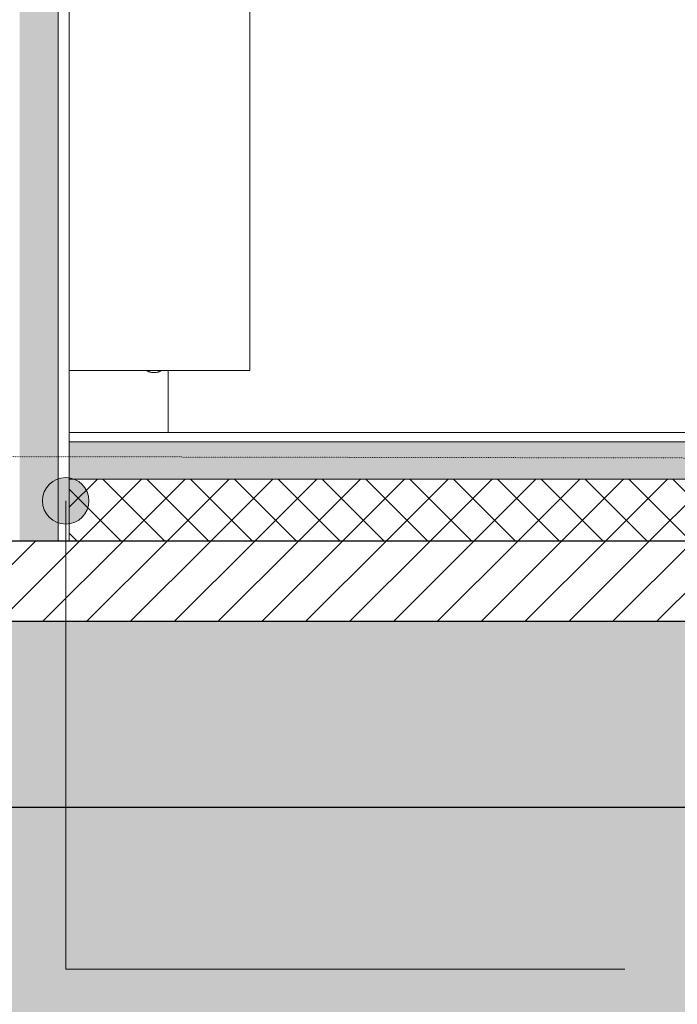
# Model space of a CAD drawing. Header units: millimetres. Extents: x -14541 to 215560, y -3285 to 6136.
# Tile 16 of 50: x 68754 to 69814, y -922 to 666. Entities that reach past the tile are written whole.
import ezdxf

# ---------------------------------------------------------------- set-up
doc = ezdxf.new("R2010")
doc.units = ezdxf.units.MM
doc.linetypes.add('A-pointilles', pattern=[0.53, 0, -0.53])
for name, color, linetype, lineweight in [('A-FLOR-FNSH', 192, 'Continuous', 13), ('A-FLOR-MCUT', 51, 'Continuous', 13), ('A-FLOR-PATT', 8, 'Continuous', 13), ('A-WALL', 113, 'Continuous', 13), ('A-WALL-FNSH', 113, 'Continuous', 13), ('A-WALL-PATT', 111, 'Continuous', 13), ('C-TOPO-FNSH', 192, 'A-pointilles', 13), ('C-TOPO-MCUT', 51, 'Continuous', 25), ('C-TOPO-PATT', 8, 'Continuous', 100), ('G-ANNO-TEXT', 231, 'Continuous', 9), ('I-WALL', 2, 'Continuous', 13), ('P-SANR-FIXT', 6, 'Continuous', 13)]:
    doc.layers.add(name, color=color, linetype=linetype, lineweight=lineweight)

# ---------------------------------------------------------------- blocks, each defined once
blk = doc.blocks.new('URINOIR - urinoir Aubagne2 avec robinet temporisé-7619203-COUPE BB_50')
at = {"layer": 'P-SANR-FIXT', "color": 30, "flags": 128}
for points in [[(4203.6, 97.1), (4202.9, 97.1), (4202.2, 97.1), (4201.5, 97.2), (4200.8, 97.3), (4200.2, 97.4), (4199.5, 97.6), (4198.8, 97.8), (4198.1, 98), (4197.5, 98.2), (4196.8, 98.5), (4196.2, 98.8), (4195.5, 99.1), (4194.9, 99.4), (4194.3, 99.8)], [(4207.7, 97.1), (4207.7, 97.1), (4207.6, 97.1), (4207.6, 97.1), (4207.6, 97.1), (4207.6, 97.1), (4207.6, 97.1), (4207.6, 97.1), (4207.6, 97.1), (4207.5, 97.1), (4207.5, 97.1), (4207.5, 97.1), (4207.4, 97.1), (4207.4, 97.1), (4207.3, 97.1), (4207.3, 97.1), (4207.3, 97.1), (4207.2, 97.1), (4207.2, 97.1), (4207.1, 97.1), (4207, 97.1), (4207, 97.1), (4206.9, 97.1), (4206.9, 97.1), (4206.8, 97.1), (4206.7, 97.1), (4206.7, 97.1), (4206.6, 97.1), (4206.5, 97.1), (4206.4, 97.1), (4206.4, 97.1), (4206.3, 97.1), (4206.2, 97.1), (4206.1, 97.1), (4206.1, 97.1), (4206, 97.1), (4205.9, 97.1), (4205.8, 97.1), (4205.7, 97.1), (4205.7, 97.1), (4205.6, 97.1), (4205.5, 97.1), (4205.4, 97.1), (4205.3, 97.1), (4205.3, 97.1), (4205.2, 97.1), (4205.1, 97.1), (4205, 97.1), (4205, 97.1), (4204.9, 97.1), (4204.8, 97.1), (4204.7, 97.1), (4204.7, 97.1), (4204.6, 97.1), (4204.5, 97.1), (4204.5, 97.1), (4204.4, 97.1), (4204.3, 97.1), (4204.3, 97.1), (4204.2, 97.1), (4204.2, 97.1), (4204.1, 97.1), (4204.1, 97.1), (4204, 97.1), (4204, 97.1), (4203.9, 97.1), (4203.9, 97.1), (4203.9, 97.1), (4203.8, 97.1), (4203.8, 97.1), (4203.8, 97.1), (4203.7, 97.1), (4203.7, 97.1), (4203.7, 97.1), (4203.7, 97.1), (4203.7, 97.1), (4203.7, 97.1), (4203.6, 97.1), (4203.6, 97.1)], [(4203.6, 97.1), (4203.6, 97.1), (4203.6, 97.1), (4203.7, 97.1), (4203.7, 97.1), (4203.7, 97.1), (4203.7, 97.1), (4203.7, 97.1), (4203.7, 97.1), (4203.8, 97.1), (4203.8, 97.1), (4203.8, 97.1), (4203.9, 97.1), (4203.9, 97.1), (4203.9, 97.1), (4204, 97.1), (4204, 97.1), (4204.1, 97.1), (4204.1, 97.1), (4204.2, 97.1), (4204.3, 97.1), (4204.3, 97.1), (4204.4, 97.1), (4204.4, 97.1), (4204.5, 97.1), (4204.6, 97.1), (4204.6, 97.1), (4204.7, 97.1), (4204.8, 97.1), (4204.8, 97.1), (4204.9, 97.1), (4205, 97.1), (4205.1, 97.1), (4205.1, 97.1), (4205.2, 97.1), (4205.3, 97.1), (4205.4, 97.1), (4205.5, 97.1), (4205.5, 97.1), (4205.6, 97.1), (4205.7, 97.1), (4205.8, 97.1), (4205.9, 97.1), (4205.9, 97.1), (4206, 97.1), (4206.1, 97.1), (4206.2, 97.1), (4206.3, 97.1), (4206.3, 97.1), (4206.4, 97.1), (4206.5, 97.1), (4206.6, 97.1), (4206.6, 97.1), (4206.7, 97.1), (4206.8, 97.1), (4206.8, 97.1), (4206.9, 97.1), (4207, 97.1), (4207, 97.1), (4207.1, 97.1), (4207.1, 97.1), (4207.2, 97.1), (4207.2, 97.1), (4207.3, 97.1), (4207.3, 97.1), (4207.4, 97.1), (4207.4, 97.1), (4207.4, 97.1), (4207.5, 97.1), (4207.5, 97.1), (4207.5, 97.1), (4207.6, 97.1), (4207.6, 97.1), (4207.6, 97.1), (4207.6, 97.1), (4207.6, 97.1), (4207.6, 97.1), (4207.6, 97.1), (4207.7, 97.1)], [(4217.3, 100), (4216.7, 99.6), (4216.1, 99.3), (4215.5, 98.9), (4214.8, 98.6), (4214.2, 98.4), (4213.5, 98.1), (4212.9, 97.9), (4212.2, 97.7), (4211.5, 97.5), (4210.8, 97.4), (4210.1, 97.3), (4209.4, 97.2), (4208.7, 97.1), (4208, 97.1), (4207.7, 97.1)]]:
    blk.add_lwpolyline(points, dxfattribs=at)
blk = doc.blocks.new('URINOIR - urinoir Aubagne2 avec robinet temporisé-V5-COUPE BB_50')
at = {"layer": 'P-SANR-FIXT', "color": 30, "flags": 128}
for points in [[(4202.2, 97.1), (4201.5, 97.2), (4200.8, 97.3), (4200.2, 97.4), (4199.5, 97.6), (4198.8, 97.8), (4198.1, 98), (4197.5, 98.2), (4196.8, 98.5), (4196.2, 98.8), (4195.5, 99.1), (4194.9, 99.4), (4194.3, 99.8)], [(4203.6, 97.1), (4202.9, 97.1), (4202.4, 97.1)], [(4207.7, 97.1), (4207.7, 97.1), (4207.6, 97.1), (4207.6, 97.1), (4207.6, 97.1), (4207.6, 97.1), (4207.6, 97.1), (4207.6, 97.1), (4207.6, 97.1), (4207.5, 97.1), (4207.5, 97.1), (4207.5, 97.1), (4207.4, 97.1), (4207.4, 97.1), (4207.3, 97.1), (4207.3, 97.1), (4207.3, 97.1), (4207.2, 97.1), (4207.2, 97.1), (4207.1, 97.1), (4207, 97.1), (4207, 97.1), (4206.9, 97.1), (4206.9, 97.1), (4206.8, 97.1), (4206.7, 97.1), (4206.7, 97.1), (4206.6, 97.1), (4206.5, 97.1), (4206.4, 97.1), (4206.4, 97.1), (4206.3, 97.1), (4206.2, 97.1), (4206.1, 97.1), (4206.1, 97.1), (4206, 97.1), (4205.9, 97.1), (4205.8, 97.1), (4205.7, 97.1), (4205.7, 97.1), (4205.6, 97.1), (4205.5, 97.1), (4205.4, 97.1), (4205.3, 97.1), (4205.3, 97.1), (4205.2, 97.1), (4205.1, 97.1), (4205, 97.1), (4205, 97.1), (4204.9, 97.1), (4204.8, 97.1), (4204.7, 97.1), (4204.7, 97.1), (4204.6, 97.1), (4204.5, 97.1), (4204.5, 97.1), (4204.4, 97.1), (4204.3, 97.1), (4204.3, 97.1), (4204.2, 97.1), (4204.2, 97.1), (4204.1, 97.1), (4204.1, 97.1), (4204, 97.1), (4204, 97.1), (4203.9, 97.1), (4203.9, 97.1), (4203.9, 97.1), (4203.8, 97.1), (4203.8, 97.1), (4203.8, 97.1), (4203.7, 97.1), (4203.7, 97.1), (4203.7, 97.1), (4203.7, 97.1), (4203.7, 97.1), (4203.7, 97.1), (4203.6, 97.1), (4203.6, 97.1)], [(4203.6, 97.1), (4203.6, 97.1), (4203.6, 97.1), (4203.7, 97.1), (4203.7, 97.1), (4203.7, 97.1), (4203.7, 97.1), (4203.7, 97.1), (4203.7, 97.1), (4203.8, 97.1), (4203.8, 97.1), (4203.8, 97.1), (4203.9, 97.1), (4203.9, 97.1), (4203.9, 97.1), (4204, 97.1), (4204, 97.1), (4204.1, 97.1), (4204.1, 97.1), (4204.2, 97.1), (4204.3, 97.1), (4204.3, 97.1), (4204.4, 97.1), (4204.4, 97.1), (4204.5, 97.1), (4204.6, 97.1), (4204.6, 97.1), (4204.7, 97.1), (4204.8, 97.1), (4204.8, 97.1), (4204.9, 97.1), (4205, 97.1), (4205.1, 97.1), (4205.1, 97.1), (4205.2, 97.1), (4205.3, 97.1), (4205.4, 97.1), (4205.5, 97.1), (4205.5, 97.1), (4205.6, 97.1), (4205.7, 97.1), (4205.8, 97.1), (4205.9, 97.1), (4205.9, 97.1), (4206, 97.1), (4206.1, 97.1), (4206.2, 97.1), (4206.3, 97.1), (4206.3, 97.1), (4206.4, 97.1), (4206.5, 97.1), (4206.6, 97.1), (4206.6, 97.1), (4206.7, 97.1), (4206.8, 97.1), (4206.8, 97.1), (4206.9, 97.1), (4207, 97.1), (4207, 97.1), (4207.1, 97.1), (4207.1, 97.1), (4207.2, 97.1), (4207.2, 97.1), (4207.3, 97.1), (4207.3, 97.1), (4207.4, 97.1), (4207.4, 97.1), (4207.4, 97.1), (4207.5, 97.1), (4207.5, 97.1), (4207.5, 97.1), (4207.6, 97.1), (4207.6, 97.1), (4207.6, 97.1), (4207.6, 97.1), (4207.6, 97.1), (4207.6, 97.1), (4207.6, 97.1), (4207.7, 97.1)], [(4217.3, 100), (4216.7, 99.6), (4216.1, 99.3), (4215.5, 98.9), (4214.8, 98.6), (4214.2, 98.4), (4213.5, 98.1), (4212.9, 97.9), (4212.2, 97.7), (4211.5, 97.5), (4210.8, 97.4), (4210.1, 97.3), (4209.4, 97.2), (4208.7, 97.1), (4208, 97.1), (4207.7, 97.1)]]:
    blk.add_lwpolyline(points, dxfattribs=at)

msp = doc.modelspace()

# ---------------------------------------------------------------- hatches: boundary and pattern name
at = {"layer": 'A-FLOR-PATT'}
h = msp.add_hatch(dxfattribs=at)
h.set_pattern_fill('FP_23', color=30, style=0, pattern_type=2)
h.set_pattern_definition([(0, (61840.74, 3183.113), (203.2, 50.8), [16.764, -135.636, 16.764, -135.636, -812.8]), (0, (61840.74, 3183.113), (203.2, 50.8), [-304.8, 16.764, -288.036, 16.764, -135.636, -355.6]), (0, (61840.74, 3183.113), (203.2, 50.8), [-762, 16.764, -84.836, 16.764, -237.236]), (120, (61916.94, 3208.513), (-145.59409, 150.57636), [16.764, -135.636, 16.764, -135.636, -812.8]), (120, (61916.94, 3208.513), (-145.59409, 150.57636), [-304.8, 16.764, -288.036, 16.764, -135.636, -355.6]), (120, (61916.94, 3208.513), (-145.59409, 150.57636), [-762, 16.764, -84.836, 16.764, -237.236]), (240, (61942.34, 3310.113), (-57.60591, -201.37636), [16.764, -135.636, 16.764, -135.636, -812.8]), (240, (61942.34, 3310.113), (-57.60591, -201.37636), [-304.8, 16.764, -288.036, 16.764, -135.636, -355.6]), (240, (61942.34, 3310.113), (-57.60591, -201.37636), [-762, 16.764, -84.836, 16.764, -237.236])])
h.paths.add_polyline_path([(73537.3, -75), (81769.6, -75), (81769.6, -15), (73537.3, -15)])
h.paths.add_polyline_path([(60428.1, -75), (60440.6, -75), (60440.6, -15), (60428.1, -15), (60428.1, -48.5)])
h.paths.add_polyline_path([(86531.3, -75), (86531.3, -15), (86518.8, -15), (86518.8, -75)])
h.paths.add_polyline_path([(86455.8, -75), (86455.8, -15), (81867.6, -15), (81867.6, -75), (86450.3, -75)])
h.paths.add_polyline_path([(60503.6, -75), (68735.7, -75), (68735.7, -15), (60503.6, -15)])
h.paths.add_polyline_path([(68833.7, -75), (73439.3, -75), (73439.3, -15), (68833.7, -15)])
h = msp.add_hatch(dxfattribs=at)
h.set_pattern_fill('FP_8', color=30, angle=-225, style=0, pattern_type=2)
h.set_pattern_definition([(225, (73479.73, 9e-13), (35.35534, -35.35534), []), (315, (73479.73, 9e-13), (35.35534, 35.35534), [])])
h.paths.add_polyline_path([(68833.7, -175), (73439.3, -175), (73439.3, -75), (68833.7, -75), (68833.7, -143.4)])
h.paths.add_polyline_path([(60428.1, -175), (68735.7, -175), (68735.7, -75), (60503.6, -75), (60503.6, -172.9), (60440.6, -172.9), (60440.6, -75), (60428.1, -75), (60428.1, -143.4)])
h.paths.add_polyline_path([(74603.1, -175), (81769.6, -175), (81769.6, -75), (73537.3, -75), (73537.3, -175), (74143, -175)])
h.paths.add_polyline_path([(86531.3, -175), (86531.3, -75), (86518.8, -75), (86518.8, -172.9), (86455.8, -172.9), (86455.8, -75), (81867.6, -75), (81867.6, -175), (86450.3, -175)])
h = msp.add_hatch(dxfattribs=at)
h.set_pattern_fill('FP_9', color=30, angle=-225, style=0, pattern_type=2)
h.set_pattern_definition([(225, (73479.73, 9e-13), (35.35534, -35.35534), [])])
h.paths.add_polyline_path([(60428.1, -305), (86531.3, -305), (86531.3, -175), (60428.1, -175), (60428.1, -274.4)])
h = msp.add_hatch(dxfattribs=at)
h.set_pattern_fill('FP_22', color=30, angle=-41.9872, style=0, pattern_type=2)
h.set_pattern_definition([(48.0128, (73389.732, -125), (1000.000123, 1125.000363), [16.817, -1664.886]), (4.9698, (73400.9817, -112.4997), (-1500.0002544, -125.0019374), [28.859, -2856.991]), (312.5108, (73429.732, -110), (-1250.0084237, 1374.992711), [20.349, -2014.504]), (87.2738, (73478.482, -78.75), (-124.9955135, -2500.0002372), [26.28, -2601.695]), (112.8338, (73479.7316, -52.5005), (625.0042988, -1499.9985455), [25.769, -2551.172]), (177.2738, (73469.732, -28.75), (2500.0002372, -124.9955135), [26.28, -2601.695]), (217.6938, (73443.4817, -27.4997), (1625.0092492, 1249.9871502), [34.754, -3440.606]), (252.2558, (73415.9814, -48.75), (-874.977428, -2750.0070075), [32.811, -3248.29]), (301.4298, (73405.9817, -79.9995), (1000.0070216, -1624.9956933), [26.369, -2610.509]), (355.2368, (73419.732, -102.5), (-1375.000835, 124.989706), [30.104, -1475.095]), (42.3978, (73449.7323, -105), (1499.9912593, 1375.0101043), [38.931, -3854.172]), (318.8141, (73354.732, -77.5), (875.000274, -749.999582), [13.288, -1315.48]), (351.4688, (73364.732, -86.2506), (-1624.9983925, 250.0125126), [25.28, -2502.689]), (44.9998, (73389.73, -90), (0.00044, 124.9995), [17.678, -159.099]), (23.1988, (73398.482, -105), (-624.999455, -250.002774), [9.52, -942.452]), (111.8018, (73407.232, -101.25), (125.00263, -374.999556), [13.463, -659.683]), (210.9638, (73402.232, -88.75), (-375.00016, -250.000118), [21.866, -707.003]), (341.5648, (73383.482, -100), (-249.99932, 125.00056), [15.811, -379.473]), (196.3898, (73479.732, -101.25), (-1249.9981067, -375.0054432), [22.15, -2192.856]), (250.3458, (73458.482, -107.5), (500.008526, 1374.996549), [18.583, -1839.676]), (113.1988, (73383.482, -125), (250.002774, -624.999455), [19.039, -932.932]), (163.6108, (73375.9816, -107.5), (1250.0020337, -374.9923533), [22.15, -2192.856]), (159.4438, (73479.732, -23.75), (624.999753, -250.001696), [21.36, -1046.641]), (114.7748, (73459.732, -16.25), (624.991955, -1375.003089), [17.897, -1771.83]), (246.8018, (73382.232, -0.0003), (-249.99623, -625.002073), [19.039, -932.932]), (197.3538, (73374.732, -17.4995), (1625.0015577, 499.993372), [20.954, -2074.428]), (249.4438, (73443.482, -0.0005), (250.001696, 624.999753), [10.68, -1057.321]), (281.3098, (73389.732, 0.0001), (124.999346, -500.000337), [6.374, -631.004]), (345.9638, (73390.982, -6.25), (-374.999704, 124.999666), [25.769, -489.619]), (6.0088, (73415.982, -12.4997), (-1250.0000584, -124.9952635), [23.881, -2364.24]), (123.6898, (73402.232, -77.5), (124.99858, -250.00063), [18.028, -432.666]), (173.1568, (73392.2315, -62.5), (-2124.998503, 250.016252), [31.474, -3115.945]), (240.9458, (73360.982, -58.75), (499.993725, 875.00349), [12.87, -1274.084]), (269.9998, (73354.73, -70), (124.9996, -125.0004), [7.5, -117.5]), (300.2568, (73418.482, -16.25), (-500.0052535, 874.996942), [17.365, -1719.19]), (228.0128, (73427.232, -31.25), (-1000.000123, -1125.000363), [33.634, -1648.069]), (179.9998, (73404.73, -56.25), (-125.0004, -124.9996), [32.5, -92.5]), (145.3048, (73372.231, -56.25), (1249.99914, -875.0012817), [19.764, -1956.659]), (74.0548, (73355.982, -45), (124.998327, 500.000298), [18.2, -891.813]), (27.6458, (73360.982, -27.5005), (2375.0040554, 1249.9930693), [29.633, -2933.684]), (355.4258, (73387.232, -13.75), (1624.9994053, -125.0079832), [31.35, -3103.634])])
h.paths.add_polyline_path([(60428.1, -605), (86531.3, -605), (86531.3, -305), (60428.1, -305), (60428.1, -405.3)])
at = {"layer": 'A-WALL-PATT'}
h = msp.add_hatch(dxfattribs=at)
h.set_pattern_fill('FP_31', color=30, angle=135, style=0, pattern_type=2)
h.set_pattern_definition([(135, (68833.74, 1645.74), (-177.7999, 88.8996), [15.715, -110.008]), (135, (68755.95, 1679.075), (-177.7999, 88.8996), [15.715, -110.008]), (135, (68833.74, 1690.19), (-177.7999, 88.8996), [15.715, -110.008]), (135, (68755.95, 1723.525), (-177.7999, 88.8996), [15.715, -110.008]), (161.565, (68822.625, 1656.85), (-355.59962, 88.89985), [35.141, -245.986]), (161.565, (68789.287, 1667.962), (-355.59962, 88.89985), [35.141, -245.986]), (161.565, (68822.625, 1701.3), (-355.59962, 88.89985), [35.141, -245.986]), (161.565, (68789.287, 1712.413), (-355.59962, 88.89985), [35.141, -245.986]), (225, (68755.95, 1656.85), (177.7999, 88.8996), [15.715, -110.008]), (225, (68833.74, 1690.19), (177.7999, 88.8996), [15.715, -110.008]), (225, (68755.95, 1701.3), (177.7999, 88.8996), [15.715, -110.008]), (225, (68833.74, 1734.64), (177.7999, 88.8996), [15.715, -110.008]), (198.435, (68789.287, 1667.962), (355.59962, 88.89985), [35.141, -245.986]), (198.435, (68822.625, 1679.075), (355.59962, 88.89985), [35.141, -245.986]), (198.435, (68789.287, 1712.413), (355.59962, 88.89985), [35.141, -245.986]), (198.435, (68822.625, 1723.525), (355.59962, 88.89985), [35.141, -245.986])])
h.paths.add_polyline_path([(68815.7, -175), (68815.7, 1000), (68753.7, 1000), (68753.7, -175)])
h.paths.add_polyline_path([(68815.7, 2120), (68815.7, 3351.5), (68753.7, 3351.5), (68753.7, 2120)])
at = {"layer": 'C-TOPO-PATT', "lineweight": 13}
h = msp.add_hatch(dxfattribs=at)
h.set_pattern_fill('FP_26', color=256, style=0, pattern_type=2)
h.set_pattern_definition([(45, (64698.24, 6040.61), (213.84253, 356.40374), [1612.9, -806.45]), (135, (64698.24, 6040.61), (213.84253, -356.40374), [1612.9, -806.45])])
h.paths.add_polyline_path([(107360.4, -2762.3), (109109.6, -2762.3), (109109.6, -958.9), (107123.8, -927), (105403.6, -843.6), (103848.8, -793.2), (101593.2, -732.7), (97086.4, -688.6), (96979.3, -675.7), (96827.5, -667.2), (90588.6, -142.5), (89092.5, -40.2), (86531.3, -45), (86531.3, -605), (60428.1, -605), (60428.1, -48.5), (59420.2, -50), (56659.7, -50), (53899.2, -43.6), (51216.4, -39.5), (50218.5, -0.7), (50218.5, -2762.3), (105672.1, -2762.3)])
at = {"layer": 'G-ANNO-TEXT'}
h = msp.add_hatch(color=7, dxfattribs=at)
edge = h.paths.add_edge_path()
edge.add_arc((68827.9, -110.2), 37.5, 0, 360)

# ---------------------------------------------------------------- linework, layer by layer
at = {"layer": 'A-FLOR-FNSH', "color": 30}
msp.add_line((73439.3, 0), (68833.7, 0), dxfattribs=at)
at = {"layer": 'A-FLOR-FNSH', "color": 20, "lineweight": 25}
for p, q in [((70944.1, -175), (60428.1, -175)), ((86531.3, -305), (60428.1, -305))]:
    msp.add_line(p, q, dxfattribs=at)
at = {"layer": 'A-FLOR-MCUT', "color": 30}
for p, q in [((68833.7, 0), (68833.7, -175)), ((73439.3, -15), (68833.7, -15)), ((73439.3, -75), (68833.7, -75))]:
    msp.add_line(p, q, dxfattribs=at)
at = {"layer": 'A-WALL', "color": 30}
for p, q in [((68815.7, 1000), (68815.7, 0)), ((68815.7, 0), (68815.7, -175))]:
    msp.add_line(p, q, dxfattribs=at)
at = {"layer": 'A-WALL-FNSH', "color": 30}
msp.add_line((68833.7, 0), (68833.7, 1000), dxfattribs=at)
at = {"layer": 'C-TOPO-FNSH', "color": 40}
msp.add_line((71776.3, -44.9), (67019.6, -35.4), dxfattribs=at)
at = {"layer": 'C-TOPO-MCUT'}
msp.add_line((86531.3, -605), (60428.1, -605), dxfattribs=at)
at = {"layer": 'G-ANNO-TEXT', "color": 50}
for p, q in [((68827.9, -110.2), (68827.9, -865.5)), ((68827.9, -865.5), (69729.5, -865.5))]:
    msp.add_line(p, q, dxfattribs=at)
msp.add_circle((68827.9, -110.2), 37.5, dxfattribs=at)
at = {"layer": 'I-WALL', "color": 30}
for p, q in [((69124.7, 100), (69124.7, 900)), ((68833.7, 100), (69124.7, 100)), ((68993.2, 100), (68993.2, 0))]:
    msp.add_line(p, q, dxfattribs=at)

# ---------------------------------------------------------------- block references
at = {"layer": 'P-SANR-FIXT', "color": 30}
for name in ['URINOIR - urinoir Aubagne2 avec robinet temporisé-7619203-COUPE BB_50', 'URINOIR - urinoir Aubagne2 avec robinet temporisé-V5-COUPE BB_50']:
    msp.add_blockref(name, (64764.6, 0), dxfattribs=at)

doc.saveas('drawing.dxf')
